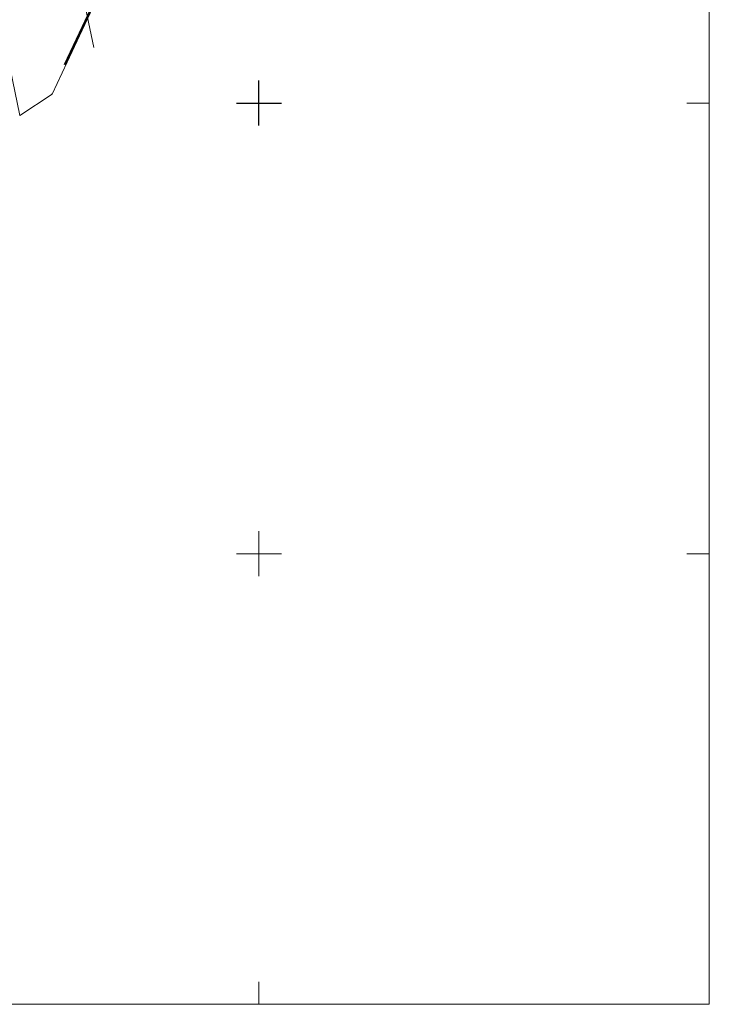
# Model space of a CAD drawing. Header units: metres. Extents: x 6567600 to 13135881, y 5574237 to 11149086.
# Tile 5 of 120: x 6567923 to 6568000, y 5574250 to 5574359. Entities that reach past the tile are written whole.
import ezdxf

# ---------------------------------------------------------------- set-up
doc = ezdxf.new("R2010")
doc.units = ezdxf.units.M
doc.linetypes.add('zzzxref_260316$0$_MDCP$0$L_0_03', pattern=[1, 0.5, -0.5])
for name, color, linetype, lineweight in [('zzzxref_260316$0$_MDCP$0$EGB_DzialkaEwidencyjna', 7, 'Continuous', 18), ('zzzxref_260316$0$_MDCP$0$EGB_Klasouzytek', 92, 'Continuous', 18), ('zzzxref_260316$0$_MDCP$0$EGB_KonturUzytkuGruntowego', 92, 'Continuous', 18), ('zzzxref_260316$0$_MDCP$0$MP_LINIE_REGULAC', 135, 'Continuous', 40), ('zzzxref_260316$0$_MDCP$0$PARRA', 7, 'Continuous', 13), ('zzzxref_260316$0$_MDCP$1$GES_PrzewodWodociagowy', 5, 'Continuous', 18), ('zzzxref_260316$0$_MDCP$1$PARSI', 7, 'Continuous', 20)]:
    doc.layers.add(name, color=color, linetype=linetype, lineweight=lineweight)

# ---------------------------------------------------------------- blocks, each defined once
blk = doc.blocks.new('zzzxref_260316$0$_MDCP$0$mzsk_3')
at = {"layer": 'zzzxref_260316$0$_MDCP$1$PARSI', "color": 0}
for p, q in [((-5, 0), (5, 0)), ((0, -5), (0, 0))]:
    blk.add_line(p, q, dxfattribs=at)
blk = doc.blocks.new('zzzxref_260316$0$_MDCP$0$mzsk_2')
at = {"layer": 'zzzxref_260316$0$_MDCP$1$PARSI', "color": 0}
for p, q in [((-5, 0), (0, 0)), ((0, 0), (0, -5))]:
    blk.add_line(p, q, dxfattribs=at)
blk = doc.blocks.new('zzzxref_260316$0$_MDCP$1$mzsk')
at = {"layer": 'zzzxref_260316$0$_MDCP$1$PARSI', "color": 0}
for p, q in [((0, -5), (0, 5)), ((5, 0), (-5, 0))]:
    blk.add_line(p, q, dxfattribs=at)
blk = doc.blocks.new('zzzxref_260316$0$_MDCP$0$L_0_02_1')
at = {"color": 0}
blk.add_point((0, 0), dxfattribs=at)
blk = doc.blocks.new('zzzxref_260316$0$_MDCP$0$L_0_02_2')
at = {"color": 0}
blk.add_point((0, 0), dxfattribs=at)
blk = doc.blocks.new('zzzxref_260316')
for p, q in [((6567950, 5574347.5), (6567950, 5574352.5)), ((6567947.5, 5574350), (6567952.5, 5574350))]:
    blk.add_line(p, q)
at = {"layer": 'zzzxref_260316$0$_MDCP$0$EGB_DzialkaEwidencyjna', "linetype": 'Continuous', "lineweight": 18}
for p, q in [((6567870.09, 5574563.29), (6567937.22, 5574576.21)), ((6567937.22, 5574576.21), (6567953.2, 5574485.85)), ((6567921.55, 5574569.11), (6567849.51, 5574552.26)), ((6567946.41, 5574443.1), (6567921.55, 5574569.11)), ((6567848.19, 5574557.83), (6567870.09, 5574563.29)), ((6567849.51, 5574552.26), (6567848.19, 5574557.83)), ((6567953.2, 5574485.85), (6567954.34, 5574479.4)), ((6567954.34, 5574479.4), (6567964.63, 5574421.22)), ((6567945.87, 5574426.93), (6567946.41, 5574443.1)), ((6567941.78, 5574411.28), (6567945.87, 5574426.93)), ((6567964.63, 5574421.22), (6567961.98, 5574385.01)), ((6567926.87, 5574389.48), (6567941.78, 5574411.28)), ((6567903.73, 5574376.76), (6567926.87, 5574389.48)), ((6567961.98, 5574385.01), (6567940.38, 5574379.35)), ((6567940.38, 5574379.35), (6567927.03, 5574350.99)), ((6567864.17, 5574367.81), (6567903.73, 5574376.76)), ((6567869.98, 5574345.11), (6567864.17, 5574367.81)), ((6567921.32, 5574359.06), (6567869.98, 5574345.11)), ((6567923.46, 5574348.63), (6567921.32, 5574359.06)), ((6567927.03, 5574350.99), (6567923.46, 5574348.63))]:
    blk.add_line(p, q, dxfattribs=at)
at = {"layer": 'zzzxref_260316$0$_MDCP$0$EGB_Klasouzytek', "lineweight": 18}
blk.add_lwpolyline([(6567937.22, 5574576.21), (6567953.2, 5574485.85), (6567954.34, 5574479.4), (6567964.63, 5574421.22), (6567961.98, 5574385.01), (6567940.38, 5574379.35), (6567928.59, 5574354.31)], dxfattribs=at)
at = {"layer": 'zzzxref_260316$0$_MDCP$0$EGB_KonturUzytkuGruntowego', "linetype": 'zzzxref_260316$0$_MDCP$0$L_0_03', "lineweight": 18}
blk.add_lwpolyline([(6567953.2, 5574485.85), (6567954.34, 5574479.4), (6567964.63, 5574421.22), (6567961.98, 5574385.01), (6567940.38, 5574379.35), (6567928.59, 5574354.31)], dxfattribs=at)
at = {"layer": 'zzzxref_260316$0$_MDCP$0$MP_LINIE_REGULAC', "linetype": 'Continuous'}
blk.add_lwpolyline([(6567928.45, 5574354.23), (6567940.32, 5574379.34), (6567965.14, 5574385.87)], dxfattribs=at)
at = {"layer": 'zzzxref_260316$0$_MDCP$0$PARRA'}
blk.add_lwpolyline([(6568000, 5574750), (6568000, 5574250), (6567600, 5574250), (6567600, 5574750)], dxfattribs=at)
at = {"layer": 'zzzxref_260316$0$_MDCP$1$GES_PrzewodWodociagowy', "color": 5, "linetype": 'Continuous', "lineweight": 18}
blk.add_lwpolyline([(6567931.67, 5574356.16), (6567925.94, 5574383.41), (6567967.47, 5574392.17)], dxfattribs=at)
at = {"layer": 'zzzxref_260316$0$_MDCP$0$EGB_DzialkaEwidencyjna', "linetype": 'Continuous', "xscale": 0.5, "yscale": 0.5, "zscale": 0.5}
for name, p, rotation in [('zzzxref_260316$0$_MDCP$0$L_0_02_1', (6567927.03, 5574350.99), 213.49), ('zzzxref_260316$0$_MDCP$0$L_0_02_2', (6567927.03, 5574350.99), 64.79), ('zzzxref_260316$0$_MDCP$0$L_0_02_1', (6567923.46, 5574348.63), 101.62), ('zzzxref_260316$0$_MDCP$0$L_0_02_2', (6567923.46, 5574348.63), 33.49)]:
    blk.add_blockref(name, p, dxfattribs=dict(at, rotation=rotation))
at = {"layer": 'zzzxref_260316$0$_MDCP$1$PARSI', "xscale": 0.5, "yscale": 0.5, "zscale": 0.5}
for name, p, rotation in [('zzzxref_260316$0$_MDCP$1$mzsk', (6567950, 5574350), 1.16962990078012e-09), ('zzzxref_260316$0$_MDCP$0$mzsk_3', (6568000, 5574350), 270.0000000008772), ('zzzxref_260316$0$_MDCP$1$mzsk', (6567950, 5574300), 1.16962990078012e-09), ('zzzxref_260316$0$_MDCP$0$mzsk_3', (6568000, 5574300), 270.0000000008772), ('zzzxref_260316$0$_MDCP$0$mzsk_3', (6567950, 5574250), 180.0000000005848), ('zzzxref_260316$0$_MDCP$0$mzsk_2', (6568000, 5574250), 270.0000000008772)]:
    blk.add_blockref(name, p, dxfattribs=dict(at, rotation=rotation))

msp = doc.modelspace()

# ---------------------------------------------------------------- block references
at = {"ltscale": 0.5}
msp.add_blockref('zzzxref_260316', (0, 0), dxfattribs=at)

doc.saveas('drawing.dxf')
